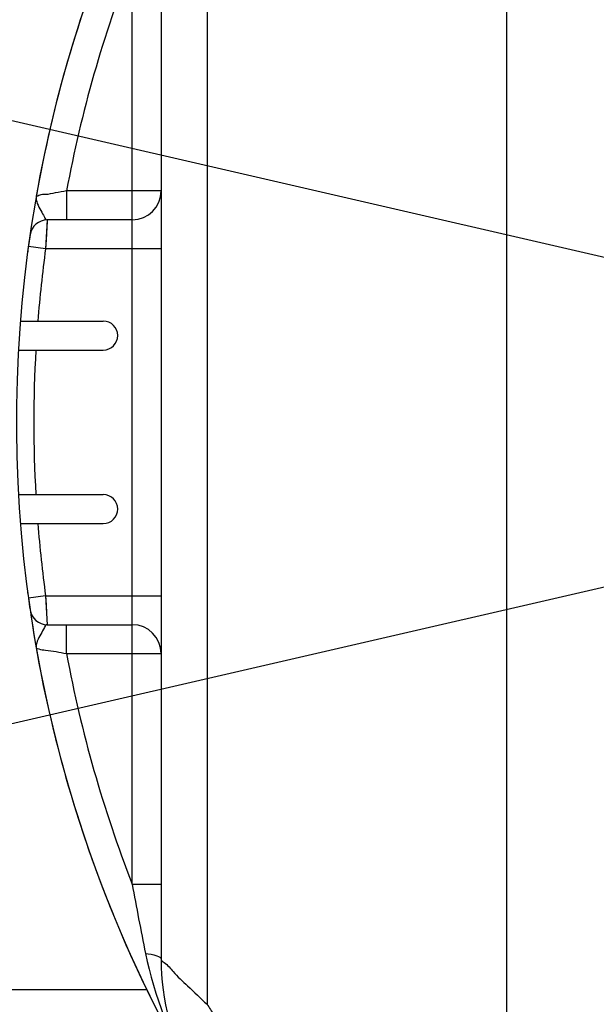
# Model space of a CAD drawing. Header units: millimetres. Extents: x 0 to 11890, y 0 to 8410.
# Tile 43 of 116: x 6430 to 6529, y 1662 to 1832. Entities that reach past the tile are written whole.
import ezdxf

# ---------------------------------------------------------------- set-up
doc = ezdxf.new("R2010")
doc.units = ezdxf.units.MM
doc.header["$LTSCALE"] = 653.95
doc.layers.get('0').update_dxf_attribs({"linetype": 'CONTINUOUS'})
for name, color, linetype in [('304103000034DXF_CONTINUOUS_LINE', 7, 'CONTINUOUS'), ('304103000046DXF_CONTINUOUS_LINE', 7, 'CONTINUOUS'), ('304105000239DXF_CONTINUOUS_LINE', 7, 'CONTINUOUS'), ('JISHUZIL_DXF_DIMENSION', 7, 'CONTINUOUS')]:
    doc.layers.add(name, color=color, linetype=linetype)
doc.styles.get("Standard").update_dxf_attribs({"font": 'txt', "width": 0.7})
doc.dimstyles.new('DIMSTYLE_6', dxfattribs={"dimtxt": 80, "dimasz": 70, "dimexe": 1.5, "dimexo": 0, "dimgap": 4, "dimtad": 0, "dimtih": 1, "dimtoh": 1, "dimdec": 1, "dimdsep": 46, "dimtxsty": 'Standard', "dimblk": '_FILLED', "dimblk1": '_FILLED', "dimblk2": '_FILLED', "dimcen": 0.09, "dimclrt": 5, "dimazin": 2, "dimtp": 0.5, "dimtm": 0.5, "dimtfac": 1, "dimtdec": 65535, "dimtofl": 0, "dimtmove": 0, "dimatfit": 3, "dimldrblk": '_FILLED', "dimfxl": 0, "dimtolj": 1, "dimarcsym": 0})

# ---------------------------------------------------------------- blocks, each defined once
blk = doc.blocks.new('*D11')
at = {"layer": 'JISHUZIL_DXF_DIMENSION', "color": 2, "linetype": 'Continuous', "transparency": 16777216}
blk.add_line((7782.55, 1762.67), (7249.91, 1762.67), dxfattribs=at)
for start, end in [(93.89526, 167), (0, 72.88208)]:
    blk.add_arc((6653.95, 1762.67), 610.96, start, end, dxfattribs=at)
for points in [[(6068.67, 1970.11), (6058.65, 1900.11), (6087.87, 1964.5)], [(7250.91, 1831.99), (7264.91, 1762.67), (7270.88, 1833.13)]]:
    blk.add_solid(points, dxfattribs=at)
blk = doc.blocks.new('_FILLED')
at = {"color": 0, "linetype": 'ByBlock'}
blk.add_solid([(0, 0), (-1, 0.1429), (-1, -0.1429)], dxfattribs=at)
blk = doc.blocks.new('*D12')
at = {"layer": 'JISHUZIL_DXF_DIMENSION', "color": 2, "linetype": 'Continuous', "transparency": 16777216}
blk.add_line((7782.55, 1762.67), (7249.91, 1762.67), dxfattribs=at)
for start, end in [(287.11792, 360), (193, 266.10474)]:
    blk.add_arc((6653.95, 1762.67), 610.96, start, end, dxfattribs=at)
for points in [[(7270.88, 1692.22), (7264.91, 1762.67), (7250.91, 1693.36)], [(6087.87, 1560.85), (6058.65, 1625.24), (6068.67, 1555.24)]]:
    blk.add_solid(points, dxfattribs=at)

msp = doc.modelspace()

# ---------------------------------------------------------------- linework, layer by layer
at = {"color": 4, "linetype": 'Continuous'}
for q in [(4703.581, 2212.951), (4703.581, 1312.395)]:
    msp.add_line((6653.947, 1762.673), q, dxfattribs=at)
msp.add_circle((6653.947, 1762.673), 316, dxfattribs=at)
at = {"layer": '304103000034DXF_CONTINUOUS_LINE', "color": 9, "linetype": 'Continuous'}
for p, q in [((6461.896, 1863.314), (6461.896, 1662.032)), ((6448.947, 1682.829), (6448.947, 1842.517)), ((6513.676, 1660.168), (6513.676, 1836.965)), ((6437.614, 1802.673), (6437.614, 1797.673)), ((6453.947, 1802.673), (6437.614, 1802.673)), ((6434.265, 1797.673), (6433.983, 1792.673)), ((6434.251, 1797.429), (6434.068, 1794.219)), ((6433.983, 1792.673), (6431.011, 1793.078)), ((6434.068, 1794.219), (6433.983, 1792.673)), ((6453.947, 1792.673), (6433.983, 1792.673)), ((6433.983, 1732.673), (6431.011, 1732.268)), ((6433.983, 1732.673), (6434.265, 1727.673)), ((6433.983, 1732.673), (6453.947, 1732.673)), ((6437.614, 1722.673), (6437.614, 1727.673)), ((6437.613, 1722.673), (6453.947, 1722.673)), ((6448.947, 1682.829), (6453.947, 1682.829))]:
    msp.add_line(p, q, dxfattribs=at)
at = {"layer": '304103000034DXF_CONTINUOUS_LINE', "color": 7, "linetype": 'Continuous'}
for p, q in [((6453.947, 1855.544), (6453.947, 1669.802)), ((6448.947, 1797.673), (6434.265, 1797.673)), ((6429.628, 1780.173), (6443.947, 1780.173)), ((6429.294, 1775.173), (6443.947, 1775.173)), ((6429.294, 1750.173), (6443.947, 1750.173)), ((6429.628, 1745.173), (6443.947, 1745.173)), ((6434.265, 1727.673), (6448.947, 1727.673))]:
    msp.add_line(p, q, dxfattribs=at)
at = {"layer": '304103000034DXF_CONTINUOUS_LINE', "color": 9, "linetype": 'Continuous'}
msp.add_lwpolyline([(6433.983, 1732.673), (6434.068, 1731.127), (6434.147, 1729.732), (6434.265, 1727.673)], dxfattribs=at)
at = {"layer": '304103000034DXF_CONTINUOUS_LINE', "color": 7, "linetype": 'Continuous'}
for centre, radius, start, end in [((6653.947, 1762.673), 225, 72.65327, 219.29549), ((6448.947, 1802.673), 5, 270, 360), ((6434.265, 1794.673), 3, 89.99714, 171.71225), ((6443.947, 1777.673), 2.5, 270, 90), ((6443.947, 1747.673), 2.5, 270, 90), ((6434.265, 1730.673), 3, 188.28772, 270), ((6448.947, 1722.673), 5, 0, 90), ((6493.947, 1669.802), 40, 179.99982, 210.13272)]:
    msp.add_arc(centre, radius, start, end, dxfattribs=at)
at = {"layer": '304103000034DXF_CONTINUOUS_LINE', "color": 9, "linetype": 'Continuous'}
for centre, radius, start, end in [((6653.947, 1762.673), 220, 158.72004, 169.52432), ((6653.947, 1762.673), 222, 172.23357, 175.47875), ((6653.947, 1762.673), 222, 176.77218, 183.22782), ((6653.947, 1762.673), 222, 184.52125, 187.76643), ((6653.947, 1762.673), 220, 190.47563, 201.27997), ((7024.137, 1787.127), 584.57, 190.277628, 191.473745), ((6617.295, 1762.78), 185.2, 212.95594, 213.61464)]:
    msp.add_arc(centre, radius, start, end, dxfattribs=at)
for points, knots in [([(6432.376, 1801.803), (6432.223, 1800.942), (6432.997, 1799.611), (6433.636, 1798.406), (6434.035, 1797.673), (6434.266, 1797.673)], [0, 0, 0, 0, 0.5692323, 0.8498544, 1, 1, 1, 1]), ([(6437.614, 1802.673), (6436.963, 1802.561), (6435.794, 1802.398), (6434.021, 1801.97), (6433.267, 1802.126), (6432.35, 1801.664), (6432.376, 1801.804)], [0, 0, 0, 0, 0.3731255, 0.6965201, 0.9196638, 1, 1, 1, 1]), ([(6434.266, 1727.673), (6434.035, 1727.673), (6433.636, 1726.94), (6432.998, 1725.735), (6432.223, 1724.405), (6432.376, 1723.543)], [0, 0, 0, 0, 0.1501388, 0.4305797, 1, 1, 1, 1]), ([(6432.376, 1723.542), (6432.51, 1723.589), (6433.054, 1723.345), (6434.783, 1723.269), (6436.398, 1722.883), (6437.613, 1722.673)], [0, 0, 0, 0, 0.0803378, 0.3034782, 1, 1, 1, 1]), ([(6451.249, 1670.845), (6451.917, 1670.764), (6452.754, 1670.642), (6453.947, 1670.119), (6453.947, 1669.802)], [0, 0, 0, 0, 0.6800026, 1, 1, 1, 1]), ([(6453.947, 1669.802), (6453.991, 1669.555), (6454.992, 1669.007), (6456.213, 1667.318), (6458.837, 1664.978), (6460.762, 1663.084), (6461.896, 1662.032)], [0, 0, 0, 0, 0.0678298, 0.2663819, 0.5825024, 1, 1, 1, 1])]:
    msp.add_open_spline(points, degree=3, knots=knots, dxfattribs=at)
msp.add_open_spline([(6451.249, 1670.845), (6452.749, 1663.454), (6455.567, 1656.244), (6459.352, 1649.722)], degree=3, dxfattribs=at)
at = {"layer": '304103000046DXF_CONTINUOUS_LINE', "color": 9, "linetype": 'Continuous'}
msp.add_line((6335.947, 1664.569), (6451.545, 1664.569), dxfattribs=at)
at = {"layer": '304105000239DXF_CONTINUOUS_LINE', "color": 7, "linetype": 'Continuous'}
for start, end in [(157.78304, 169.98583), (171.713, 172.47793), (187.46424, 187.55907), (187.76614, 188.28699), (188.52835, 202.20561), (202.75875, 210.0407)]:
    msp.add_arc((6653.947, 1762.673), 225, start, end, dxfattribs=at)

# ---------------------------------------------------------------- dimensions: what is measured, and where the dimension line sits
at = {"layer": 'JISHUZIL_DXF_DIMENSION', "color": 2, "linetype": 'Continuous'}
for base, line1, line2, picture, middle in [((6723.11, 2369.705), ((7776.437, 1762.673), (7782.547, 1762.673)), ((6064.6, 1898.735), (6058.647, 1900.109)), '*D11', (6612.443, 2329.705)), ((6723.11, 1155.641), ((6064.6, 1626.611), (6058.647, 1625.237)), ((7776.437, 1762.673), (7782.547, 1762.673)), '*D12', (6612.443, 1115.641))]:
    dim = msp.add_angular_dim_2l(base=base, line1=line1, line2=line2, dimstyle='DIMSTYLE_6', dxfattribs=at)
    dim.commit()
    dim.dimension.update_dxf_attribs({"geometry": picture, "text_midpoint": middle, "dimtype": 162})

doc.saveas('drawing.dxf')
